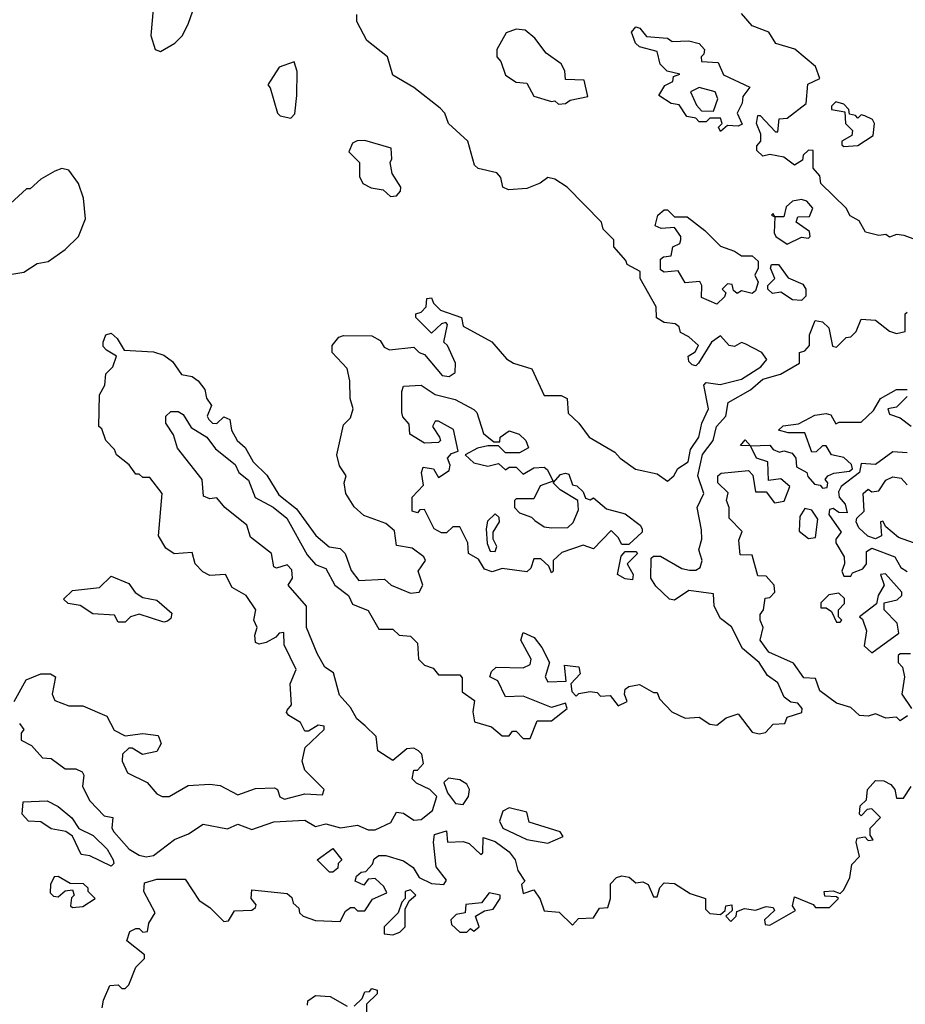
# Model space of a CAD drawing. Extents: x 2668140 to 2765664, y 823621 to 955240.
# Tile 195 of 256: x 2680535 to 2683050, y 901535 to 904330. Entities that reach past the tile are written whole.
import ezdxf

# ---------------------------------------------------------------- set-up
doc = ezdxf.new("R2010")
doc.units = 0

msp = doc.modelspace()

# ---------------------------------------------------------------- linework, layer by layer
at = {"layer": '0CON02XD'}
for points in [[(2680935, 904240), (2680976.4, 904263.6), (2680997.5, 904285), (2681015, 904320), (2681047.5, 904415), (2681062.5, 904515), (2681057, 904537), (2681019.3, 904599.3), (2680995, 904620), (2680973, 904623), (2680965, 904630), (2680945, 904630), (2680931.7, 904618.3), (2680923, 904607), (2680917.5, 904575), (2680920, 904425), (2680907.5, 904285), (2680920, 904245), (2680935, 904240)], [(2681376.1, 902866.1), (2681413.9, 902833.9), (2681445, 902828.8), (2681460, 902815), (2681476.7, 902766.7), (2681498.3, 902738.3), (2681571.7, 902741.7), (2681590, 902725), (2681645, 902702.5), (2681670, 902705), (2681680, 902725), (2681666.7, 902765), (2681687.5, 902795), (2681682.5, 902805), (2681649.5, 902829.5), (2681605, 902837.5), (2681599.3, 902879.3), (2681575, 902900), (2681512.5, 902922.5), (2681485, 902947.5), (2681461.2, 902985), (2681456.7, 903015), (2681462.5, 903035), (2681443.8, 903063.8), (2681436.2, 903095), (2681455, 903180), (2681475, 903200), (2681482.5, 903225), (2681473.3, 903255), (2681472.5, 903305), (2681465, 903340), (2681422.5, 903385), (2681422.5, 903405), (2681441.2, 903428.8), (2681455, 903433.3), (2681535, 903432.5), (2681559.3, 903419.3), (2681570.7, 903400.7), (2681585, 903392.5), (2681655, 903400), (2681670, 903385), (2681685, 903380), (2681735, 903320), (2681755, 903317.5), (2681771.7, 903328.3), (2681772.5, 903355), (2681750, 903405), (2681740, 903415), (2681750, 903465), (2681745, 903470), (2681733, 903467), (2681705, 903440), (2681660, 903485), (2681660, 903495), (2681675, 903500), (2681690, 903515), (2681691.7, 903538.3), (2681705, 903540), (2681710, 903525), (2681730, 903505), (2681790, 903485), (2681795, 903460), (2681875.8, 903415.8), (2681917.7, 903367.7), (2681937.5, 903355), (2681989.3, 903339.3), (2682025, 903263.3), (2682073, 903263), (2682090, 903255), (2682093, 903213), (2682123.3, 903185), (2682152.5, 903145), (2682225, 903102.5), (2682240, 903085), (2682284.1, 903054.1), (2682345, 903041.2), (2682375, 903020), (2682392.5, 903035), (2682404, 903056), (2682433.3, 903075), (2682440.5, 903109.5), (2682463.8, 903145), (2682472, 903185), (2682491.2, 903225), (2682477.5, 903292.5), (2682485, 903300), (2682524, 903294), (2682585, 903309.2), (2682640, 903345), (2682656.7, 903365), (2682642.5, 903385), (2682595, 903410), (2682585, 903413.3), (2682565, 903402.5), (2682550, 903405), (2682525, 903432.5), (2682500, 903415), (2682462.5, 903355), (2682455, 903347.5), (2682445, 903350), (2682435, 903360), (2682433.3, 903375), (2682453, 903387), (2682462.5, 903405), (2682435, 903430), (2682411.7, 903441.7), (2682408.3, 903458.3), (2682397, 903467), (2682365, 903470), (2682343.6, 903483.6), (2682342.5, 903515), (2682297.5, 903595), (2682297.5, 903615), (2682260, 903635), (2682256.4, 903646.4), (2682222.5, 903685), (2682222.5, 903705), (2682192.5, 903735), (2682187.5, 903755), (2682090, 903855), (2682055, 903877.5), (2682035, 903882.5), (2682013.6, 903866.4), (2681975, 903851.2), (2681923, 903847), (2681907.5, 903855), (2681901.7, 903881.7), (2681890, 903895), (2681837.5, 903907.5), (2681827, 903917), (2681807.5, 903985), (2681752.5, 904035), (2681742.5, 904065), (2681729.3, 904079.3), (2681655, 904137.5), (2681595, 904172.5), (2681580, 904225), (2681520.7, 904270.7), (2681492.5, 904325), (2681492.5, 904345)], [(2683080, 903705), (2683047, 903717), (2683025, 903720), (2683005, 903712.5), (2682995, 903720), (2682975, 903717.5), (2682937, 903727), (2682919.3, 903759.3), (2682893.6, 903773.6), (2682882.5, 903795), (2682810, 903865), (2682807, 903887), (2682788.3, 903908.3), (2682788.3, 903958.3), (2682775, 903960), (2682760, 903945), (2682758.3, 903931.7), (2682735, 903917.5), (2682705, 903940), (2682665, 903947.5), (2682645, 903942.5), (2682628.3, 903958.3), (2682628.3, 903971.7), (2682640, 903985), (2682640, 904005), (2682627.5, 904035), (2682631.7, 904058.3), (2682638.3, 904058.3), (2682681.7, 904011.7), (2682688.3, 904011.7), (2682691.7, 904048.3), (2682715, 904050), (2682768.3, 904091.7), (2682773, 904147), (2682807, 904163), (2682795, 904197.5), (2682735.9, 904245.9), (2682682, 904262), (2682662.5, 904295), (2682615, 904312.5), (2682585, 904347.5)], [(2682065, 904090), (2682085, 904092.5), (2682098.3, 904101.7), (2682148.3, 904111.7), (2682138.3, 904158.3), (2682085, 904160), (2682083.3, 904185), (2682073.3, 904205), (2682030, 904235), (2681997.7, 904277.7), (2681970.7, 904300.7), (2681945, 904303.3), (2681917, 904293), (2681890, 904245), (2681890, 904225), (2681901.7, 904211.7), (2681915, 904172.5), (2681945, 904152.5), (2681975, 904150), (2681995, 904113.3), (2682045, 904097.5), (2682055, 904100), (2682065, 904090)], [(2682525, 904012.5), (2682520, 904025), (2682530, 904035), (2682525, 904050), (2682495, 904050), (2682485, 904040), (2682465, 904040), (2682455, 904050), (2682430, 904055), (2682408.3, 904088.3), (2682385, 904092.5), (2682350, 904115), (2682367, 904143), (2682390, 904155), (2682391.7, 904168.3), (2682410, 904175), (2682373.6, 904183.6), (2682353.9, 904203.9), (2682345, 904240), (2682295, 904253.3), (2682283.6, 904263.6), (2682272.5, 904295), (2682285, 904310), (2682296.4, 904306.4), (2682315, 904282.5), (2682375, 904277.5), (2682388.3, 904268.3), (2682435, 904270), (2682465, 904262.5), (2682480, 904245), (2682478.3, 904231.7), (2682470, 904225), (2682471.7, 904211.7), (2682518.3, 904208.3), (2682533.6, 904173.6), (2682608.3, 904138.3), (2682588.3, 904111.7), (2682587, 904093), (2682572.5, 904065), (2682587, 904033), (2682575, 904027.5), (2682545, 904030), (2682525, 904012.5)], [(2681305, 904050), (2681317, 904063), (2681322.5, 904115), (2681323, 904183), (2681315, 904210), (2681272.5, 904195), (2681240, 904145), (2681247, 904137), (2681267.5, 904065), (2681275, 904057.5), (2681305, 904050)], [(2682505, 904070), (2682517.5, 904105), (2682510, 904125), (2682465, 904137.5), (2682440, 904125), (2682457.5, 904087.5), (2682471.7, 904071.7), (2682505, 904070)], [(2682875, 903970), (2682915, 903972.5), (2682958.3, 904001.7), (2682962.5, 904035), (2682956.4, 904046.4), (2682935, 904057.5), (2682925, 904060), (2682915, 904050), (2682908.3, 904058.3), (2682891.7, 904061.7), (2682890, 904075), (2682875, 904090), (2682853, 904097), (2682840, 904085), (2682840, 904075), (2682878.3, 904068.3), (2682880, 904035), (2682900, 904015), (2682898.3, 904001.7), (2682870, 903985), (2682870, 903975), (2682875, 903970)], [(2681588.3, 903828.3), (2681605, 903830), (2681617, 903843), (2681617.5, 903855), (2681593, 903893), (2681587.5, 903925), (2681592.5, 903935), (2681590, 903965), (2681515, 903986.7), (2681493.6, 903986.4), (2681480.7, 903979.3), (2681470, 903955), (2681500, 903925), (2681500, 903885), (2681510, 903865), (2681533, 903853), (2681567, 903847), (2681588.3, 903828.3)], [(2680455, 903600), (2680485, 903602.5), (2680547, 903613), (2680585, 903637.5), (2680616.1, 903643.9), (2680665, 903677.5), (2680702.5, 903715), (2680722.5, 903765), (2680717, 903823), (2680702.5, 903865), (2680675, 903902.5), (2680655, 903907.5), (2680635, 903900), (2680595, 903877.5), (2680565, 903850), (2680555, 903850), (2680473.6, 903776.4), (2680427.5, 903725), (2680420, 903695), (2680430, 903625), (2680455, 903600)], [(2682715, 903692.5), (2682755, 903712.5), (2682775, 903710), (2682780, 903715), (2682778.3, 903728.3), (2682740, 903755), (2682745, 903770), (2682778.3, 903771.7), (2682787.5, 903795), (2682770, 903815), (2682755, 903820), (2682730, 903815), (2682711.7, 903798.3), (2682705, 903770), (2682680, 903770), (2682675, 903780), (2682670, 903775), (2682680, 903770), (2682677.5, 903725), (2682682.5, 903715), (2682715, 903692.5)], [(2682515, 903522.5), (2682471.7, 903541.7), (2682472.5, 903575), (2682467, 903587), (2682425, 903583.3), (2682405, 903617.5), (2682365, 903613.3), (2682355, 903620), (2682355, 903650), (2682363, 903657), (2682385, 903660), (2682390, 903685), (2682410, 903695), (2682412.5, 903705), (2682412.5, 903715), (2682395, 903740), (2682357, 903737), (2682340, 903745), (2682347.5, 903775), (2682365, 903790), (2682375, 903790), (2682395, 903770), (2682430.7, 903770.7), (2682481.2, 903731.2), (2682525, 903686.7), (2682565, 903673.3), (2682585, 903660), (2682615, 903660), (2682632.5, 903645), (2682632.5, 903625), (2682622.5, 903605), (2682632.5, 903585), (2682625, 903560), (2682615, 903552.5), (2682585, 903560), (2682573, 903553), (2682561.7, 903561.7), (2682558.3, 903578.3), (2682545, 903580), (2682530, 903565), (2682540, 903555), (2682537, 903543), (2682515, 903522.5)], [(2682755, 903532.5), (2682730, 903535), (2682697, 903557), (2682673, 903553), (2682660, 903565), (2682660, 903575), (2682680, 903595), (2682667.5, 903625), (2682670, 903635), (2682690, 903635), (2682717, 903597), (2682759.3, 903579.3), (2682767.5, 903565), (2682767.5, 903545), (2682755, 903532.5)], [(2682725, 902392.5), (2682706.4, 902406.4), (2682687.7, 902447.7), (2682658.8, 902468.8), (2682635.5, 902505.5), (2682588, 902545), (2682556.8, 902606.8), (2682525, 902630), (2682507.5, 902665), (2682505, 902700), (2682435, 902710), (2682395, 902682.5), (2682380, 902685), (2682341.7, 902721.7), (2682327.5, 902745), (2682328.3, 902801.7), (2682335, 902807.5), (2682355, 902807.5), (2682415, 902772.5), (2682437, 902767), (2682455, 902767.5), (2682467.5, 902775), (2682473.3, 902795), (2682463.8, 902825), (2682472, 902855), (2682471.7, 902881.7), (2682458.8, 902945), (2682477.5, 902985), (2682460.8, 903035), (2682474.4, 903095.6), (2682504, 903135), (2682513.8, 903175), (2682540, 903205), (2682547, 903243), (2682610.5, 903279.5), (2682645, 903310), (2682695.9, 903324.1), (2682750, 903355), (2682750, 903385), (2682765, 903390), (2682777.5, 903405), (2682777.5, 903435), (2682793.6, 903476.4), (2682815, 903472.5), (2682832.5, 903455), (2682843, 903403), (2682855, 903400), (2682881.7, 903428.3), (2682895, 903430), (2682910, 903445), (2682925, 903480), (2682965, 903476.7), (2683005, 903446.2), (2683025, 903438.8), (2683050, 903445), (2683050, 903495), (2683055, 903500)], [(2680520, 902395), (2680553.6, 902456.4), (2680595, 902473.3), (2680623, 902473), (2680637.5, 902465), (2680627.5, 902415), (2680635, 902397.5), (2680675, 902382.5), (2680715, 902382.5), (2680782.5, 902352.5), (2680803.6, 902313.6), (2680835, 902297.5), (2680885, 902303.8), (2680928.3, 902298.3), (2680937.5, 902275), (2680925, 902252.5), (2680883.9, 902243.9), (2680855, 902262.5), (2680845, 902262.5), (2680827.5, 902245), (2680826.7, 902225), (2680842, 902192), (2680897.5, 902165), (2680925, 902132.5), (2680940, 902125), (2680960, 902125), (2681013.6, 902156.4), (2681075, 902160), (2681105, 902156.2), (2681155, 902130), (2681205, 902147.5), (2681259.3, 902149.3), (2681267.5, 902145), (2681273.6, 902123.6), (2681287, 902117), (2681345, 902132.5), (2681395, 902130), (2681400, 902145), (2681345, 902200), (2681337.5, 902225), (2681346.4, 902263.6), (2681400, 902315), (2681400, 902325), (2681383, 902327), (2681355, 902310), (2681345, 902310), (2681332.5, 902335), (2681300, 902355), (2681293, 902363), (2681295, 902370), (2681307.5, 902385), (2681303.3, 902445), (2681320, 902485), (2681286.7, 902555), (2681285, 902590), (2681271.7, 902588.3), (2681263, 902577), (2681235, 902562.5), (2681215, 902557.5), (2681205, 902562.5), (2681203, 902583), (2681210, 902605), (2681200, 902625), (2681206, 902655), (2681178.8, 902695), (2681138.3, 902718.3), (2681120, 902755), (2681075, 902752.5), (2681055, 902762.5), (2681033.3, 902785), (2681025, 902817.5), (2680973.6, 902813.6), (2680950, 902830), (2680930, 902865), (2680940, 902985), (2680905, 903030), (2680885, 903030), (2680875, 903040), (2680865, 903040), (2680846.4, 903066.4), (2680810, 903095), (2680805, 903110), (2680780, 903135), (2680768.3, 903168.3), (2680760, 903175), (2680762.5, 903265), (2680777, 903293), (2680780, 903325), (2680800, 903345), (2680810, 903375), (2680781.7, 903391.7), (2680772.5, 903402.5), (2680772.5, 903415), (2680780, 903435), (2680795, 903440), (2680812.5, 903425), (2680831.7, 903391.7), (2680915, 903387.5), (2680945, 903377.5), (2680969.3, 903359.3), (2680995, 903322.5), (2681025, 903316.7), (2681042.5, 903305), (2681060.7, 903280.7), (2681066.1, 903256.1), (2681080, 903235), (2681067.5, 903205), (2681072.5, 903195), (2681082.5, 903185), (2681095, 903183.3), (2681115, 903202.5), (2681132.5, 903195), (2681136.7, 903165), (2681152.5, 903135), (2681175.8, 903115.8), (2681198, 903075), (2681236.9, 903036.9), (2681271.2, 902981.2), (2681321.7, 902941.7), (2681376.1, 902866.1)], [(2682045, 902760), (2682038.3, 902778.3), (2682015, 902800), (2681995, 902800), (2681987, 902773), (2681975, 902762.5), (2681905, 902772.5), (2681877, 902763), (2681855, 902770), (2681838.3, 902798.3), (2681810, 902815), (2681807.5, 902845), (2681785, 902890), (2681765, 902890), (2681747, 902873), (2681733, 902873), (2681712.5, 902885), (2681685, 902940), (2681671.7, 902938.3), (2681665, 902930), (2681650, 902935), (2681650, 902975), (2681681.7, 903008.3), (2681676.7, 903045), (2681680.7, 903059.3), (2681710, 903055), (2681725, 903030), (2681755, 903050), (2681757.5, 903065), (2681750, 903085), (2681761.7, 903098.3), (2681780, 903105), (2681766.7, 903166.7), (2681725, 903190), (2681715, 903190), (2681707.5, 903175), (2681727.5, 903145), (2681730, 903135), (2681725, 903130), (2681685, 903127.5), (2681643, 903153), (2681641.7, 903181.7), (2681623, 903203), (2681620, 903215), (2681620, 903275), (2681625, 903290), (2681675, 903292.5), (2681715, 903266.2), (2681771.7, 903251.7), (2681825, 903223.3), (2681833.3, 903215), (2681852.5, 903155), (2681881.7, 903131.7), (2681898.3, 903131.7), (2681900, 903145), (2681925, 903162.5), (2681953.6, 903153.6), (2681972.5, 903135), (2681980, 903115), (2681955, 903100), (2681915, 903100), (2681895, 903120), (2681865, 903120), (2681835, 903113.3), (2681800, 903095), (2681825, 903072.5), (2681865, 903062.5), (2681895, 903070), (2681915, 903052.5), (2681925, 903060), (2681945, 903060), (2681965, 903040), (2681995, 903057.5), (2682025, 903060), (2682033, 903053), (2682050, 903020), (2682013.6, 903006.4), (2681995, 902970), (2681945, 902970), (2681940, 902965), (2681940, 902945), (2681955, 902930), (2681988.3, 902918.3), (2681998.3, 902908.3), (2682025, 902890), (2682045, 902887.5), (2682091.7, 902888.3), (2682107, 902903), (2682121.7, 902938.3), (2682120, 902965), (2682070, 902995), (2682050, 903015), (2682070.7, 903039.3), (2682085, 903042.5), (2682095, 903040), (2682105, 903010), (2682117, 903007), (2682135, 902990), (2682141.7, 902971.7), (2682155, 902967.5), (2682165, 902972.5), (2682201.2, 902941.2), (2682255, 902927.5), (2682297.5, 902895), (2682302.5, 902885), (2682302.5, 902875), (2682265, 902840), (2682245, 902840), (2682235, 902860), (2682215, 902880), (2682165, 902827.5), (2682135, 902838.8), (2682075, 902817.5), (2682050, 902795), (2682050, 902765), (2682045, 902760)], [(2683035, 902340), (2683025, 902350), (2682995, 902347.5), (2682965, 902360), (2682945, 902353.3), (2682920, 902355), (2682895, 902377.5), (2682855, 902390), (2682807.5, 902425), (2682795, 902460), (2682761.7, 902461.7), (2682733, 902503), (2682662.5, 902535), (2682638.3, 902568.3), (2682646.2, 902605), (2682637.5, 902625), (2682638.3, 902641.7), (2682647.5, 902655), (2682651.7, 902688.3), (2682665, 902690), (2682680, 902705), (2682677.5, 902725), (2682655, 902750), (2682631.7, 902751.7), (2682615, 902810), (2682581.2, 902811.2), (2682577, 902853), (2682587, 902877), (2682550, 902915), (2682550, 902945), (2682542.5, 902965), (2682547, 902987), (2682517.5, 903015), (2682517.5, 903035), (2682527, 903043), (2682605, 903050), (2682617, 903037), (2682625, 902990), (2682655, 902990), (2682678.3, 902958.3), (2682706.4, 902963.6), (2682722.5, 903005), (2682697, 903027), (2682661.7, 903021.7), (2682660, 903075), (2682627.5, 903085), (2682610, 903120), (2682581.7, 903121.7), (2682595, 903137.5), (2682610, 903120), (2682665, 903122.5), (2682675, 903110), (2682692.5, 903102.5), (2682705, 903106.2), (2682729.2, 903099.2), (2682738.8, 903085), (2682740.7, 903060.7), (2682770, 903045), (2682773, 903033), (2682791.7, 903011.7), (2682808.3, 903008.3), (2682815, 903000), (2682828.3, 903001.7), (2682830, 903015), (2682822.5, 903025), (2682830, 903035), (2682847, 903043), (2682891.7, 903048.3), (2682900, 903055), (2682897, 903067), (2682875, 903087.5), (2682840, 903095), (2682825, 903120), (2682815, 903120), (2682797, 903103), (2682785, 903102.5), (2682765, 903157.5), (2682717, 903157), (2682690, 903165), (2682703.3, 903176.7), (2682747, 903183), (2682765, 903192.5), (2682793, 903207), (2682825, 903212.5), (2682838.3, 903208.3), (2682852.5, 903182.5), (2682862.5, 903187.5), (2682925, 903187.5), (2682959.3, 903220.7), (2682980, 903255), (2683025, 903280), (2683055, 903280)], [(2683055, 903260), (2683025, 903230), (2683000, 903225), (2683005, 903210), (2683035, 903200), (2683066.4, 903176.4)], [(2680535, 902332.5), (2680547.5, 902315), (2680540, 902305), (2680540, 902285), (2680569.3, 902269.3), (2680600, 902235), (2680625, 902232.5), (2680665, 902203.3), (2680695, 902203.3), (2680712.5, 902195), (2680717.5, 902185), (2680713.6, 902153.6), (2680735, 902112.5), (2680775, 902070), (2680800, 902065), (2680797.5, 902035), (2680802.5, 902025), (2680846.7, 901975), (2680875, 901958.8), (2680895, 901953.3), (2680915, 901957.5), (2680975, 902002.5), (2681015, 902018.8), (2681056.4, 902046.4), (2681125, 902033.3), (2681155, 902046.7), (2681195, 902031.2), (2681256.7, 902053.3), (2681345, 902057.5), (2681375, 902040), (2681405, 902047.5), (2681446.4, 902036.4), (2681495, 902043.3), (2681525, 902030), (2681545, 902030), (2681589.3, 902050.7), (2681605, 902080), (2681625, 902077.5), (2681655, 902057.5), (2681675, 902060), (2681707.5, 902085), (2681720, 902125), (2681700, 902145), (2681662.5, 902162.5), (2681650, 902175), (2681655, 902200), (2681665, 902200), (2681681.7, 902218.3), (2681677.5, 902245), (2681667.5, 902255), (2681655, 902262.5), (2681635, 902260), (2681595, 902227.5), (2681552.5, 902255), (2681547.5, 902295), (2681515.9, 902325.9), (2681492.5, 902345), (2681475, 902377.5), (2681443, 902413), (2681426.1, 902476.1), (2681402.3, 902492.3), (2681380.5, 902530.5), (2681350, 902605), (2681350, 902665), (2681297.5, 902725), (2681310, 902745), (2681308.3, 902768.3), (2681295, 902782.5), (2681265, 902773.3), (2681257, 902777), (2681250, 902815), (2681190.7, 902860.7), (2681180, 902895), (2681117.5, 902945), (2681095, 902972.5), (2681075, 902970), (2681057, 902977), (2681053.8, 903025), (2680983.9, 903113.9), (2680971.7, 903151.7), (2680950, 903185), (2680950, 903205), (2680965, 903217.5), (2680985, 903217.5), (2680999.3, 903209.3), (2681022.2, 903172.2), (2681066.7, 903145), (2681091.7, 903111.7), (2681147.7, 903067.7), (2681157.5, 903045), (2681185, 903022.5), (2681204, 902974), (2681255, 902946), (2681294, 902915), (2681351.2, 902811.2), (2681375, 902783.3), (2681405, 902772.5), (2681430, 902725), (2681468.8, 902695), (2681480.7, 902670.7), (2681525, 902652.5), (2681555, 902600), (2681595, 902600), (2681613, 902583), (2681645, 902580), (2681665, 902560), (2681667.5, 902515), (2681685, 902497.5), (2681709.3, 902489.3), (2681725, 902470), (2681785, 902470), (2681791.7, 902461.7), (2681791.7, 902421.7), (2681827, 902397), (2681822.5, 902365), (2681827, 902337), (2681875, 902322.5), (2681905, 902297.5), (2681925, 902297.5), (2681935, 902310), (2681945, 902310), (2681965, 902290), (2681985, 902290), (2682005, 902340), (2682045, 902340), (2682090, 902375), (2682085, 902390), (2682045, 902377.5), (2681965, 902410), (2681915, 902407.5), (2681893, 902453), (2681870, 902465), (2681875, 902480), (2681888.3, 902491.7), (2681965, 902490), (2681985, 902500), (2681987.5, 902515), (2681958.3, 902568.3), (2681965, 902590), (2681996.4, 902576.4), (2682018.3, 902548.3), (2682040, 902505), (2682027.5, 902465), (2682035, 902450), (2682087.5, 902452.5), (2682082.5, 902497.5), (2682123, 902493), (2682127, 902473), (2682100, 902445), (2682103, 902423), (2682115, 902410), (2682123, 902417), (2682155, 902422.5), (2682175, 902420), (2682185, 902410), (2682211.7, 902411.7), (2682235, 902382.5), (2682260, 902395), (2682252.5, 902415), (2682255, 902430), (2682265, 902437.5), (2682295, 902442.5), (2682335, 902420), (2682345, 902420), (2682351.7, 902401.7), (2682387.5, 902365), (2682425, 902347.5), (2682465, 902350), (2682495, 902330), (2682515, 902327.5), (2682541.7, 902348.3), (2682575, 902360), (2682615, 902307.5), (2682635, 902302.5), (2682653, 902307), (2682675, 902330), (2682708.3, 902331.7), (2682715, 902350), (2682756.4, 902363.6), (2682757.5, 902375), (2682745, 902390), (2682725, 902392.5)], [(2683055, 903100), (2683015, 903103.3), (2682965, 903067.5), (2682925, 903070), (2682920, 903045), (2682867.5, 903005), (2682860.7, 902989.3), (2682862.5, 902975), (2682879.4, 902955), (2682885, 902930), (2682861.2, 902931.2), (2682845, 902942.5), (2682835, 902940), (2682832.5, 902925), (2682867.5, 902875), (2682852.5, 902855), (2682852.5, 902845), (2682876.7, 902805), (2682877.5, 902785), (2682870, 902765), (2682875, 902750), (2682895, 902750), (2682900, 902760), (2682929.3, 902770.7), (2682940, 902785), (2682940, 902820), (2682955, 902830), (2683020, 902805), (2683037.5, 902775), (2683055, 902763.3)], [(2683089.5, 902839.5), (2683030.5, 902860.5), (2682995, 902890), (2682986.4, 902906.4), (2682980, 902905), (2682982.5, 902865), (2682965, 902856.7), (2682943.8, 902863.8), (2682917.7, 902887.7), (2682910, 902905), (2682912.5, 902915), (2682933.3, 902935), (2682930, 902985), (2682945, 902997.5), (2682955, 902990), (2682975, 902992.5), (2682995, 903022.5), (2683015, 903032.5), (2683038.3, 903028.3), (2683055, 903010)], [(2681885, 902820), (2681890, 902835), (2681880, 902855), (2681880, 902875), (2681897.5, 902905), (2681897, 902917), (2681885, 902927.5), (2681863.9, 902906.1), (2681860, 902885), (2681863, 902843), (2681871.7, 902821.7), (2681885, 902820)], [(2682775, 902857.5), (2682795, 902860), (2682801.7, 902911.7), (2682785, 902937.5), (2682765, 902942.5), (2682750.7, 902919.3), (2682748.3, 902878.3), (2682775, 902857.5)], [(2682275, 902740), (2682255, 902742.5), (2682232.5, 902755), (2682243, 902807), (2682255, 902820), (2682285, 902820), (2682290, 902815), (2682260, 902785), (2682277.5, 902755), (2682275, 902740)], [(2680945, 902620), (2680875, 902642.5), (2680850, 902635), (2680835, 902620), (2680815, 902620), (2680805, 902640), (2680743, 902643), (2680707, 902667), (2680673, 902673), (2680660, 902685), (2680685, 902710), (2680761.7, 902718.3), (2680795, 902750), (2680845, 902730), (2680863.6, 902703.6), (2680885, 902690), (2680925, 902682.5), (2680967.5, 902645), (2680965, 902630), (2680955, 902622.5), (2680945, 902620)], [(2682955, 902532.5), (2683031.7, 902588.3), (2683027, 902617), (2682990, 902655), (2682990, 902675), (2683027, 902683), (2683040, 902695), (2683040, 902705), (2682993.3, 902756.7), (2682980, 902755), (2682990, 902725), (2682972.5, 902695), (2682968.3, 902671.7), (2682920, 902635), (2682928.3, 902628.3), (2682940, 902595), (2682933, 902553), (2682955, 902532.5)], [(2682865, 902620), (2682870, 902625), (2682860, 902635), (2682860, 902655), (2682877, 902673), (2682877, 902687), (2682861.7, 902701.7), (2682833, 902697), (2682810, 902675), (2682810, 902660), (2682825, 902660), (2682840, 902650), (2682855, 902620), (2682865, 902620)], [(2683065, 902530), (2683035, 902530), (2683030, 902525), (2683030, 902505), (2683041.7, 902491.7), (2683047.5, 902465), (2683040, 902415), (2683067.5, 902375)], [(2683056.4, 902353.6), (2683035, 902340)], [(2681795, 902102.5), (2681810, 902125), (2681812.5, 902145), (2681805, 902160), (2681785, 902172.5), (2681753, 902177), (2681740, 902165), (2681750, 902135), (2681772.5, 902105), (2681795, 902102.5)], [(2680770, 901525), (2680773, 901547), (2680791.7, 901588.3), (2680815, 901590), (2680825, 901580), (2680835, 901580), (2680845, 901590), (2680865, 901640), (2680890, 901665), (2680890, 901675), (2680840, 901715), (2680848.3, 901741.7), (2680865, 901750), (2680875, 901750), (2680885, 901740), (2680898.3, 901741.7), (2680902.5, 901765), (2680920, 901795), (2680887.5, 901855), (2680890, 901880), (2680925, 901890), (2681005, 901890), (2681045, 901830), (2681075, 901810), (2681115, 901770), (2681128.3, 901771.7), (2681145, 901800), (2681195, 901802.5), (2681205, 901810), (2681207, 901817), (2681192.5, 901835), (2681195, 901860), (2681295, 901850), (2681308.3, 901838.3), (2681311.7, 901821.7), (2681328.3, 901808.3), (2681330, 901795), (2681340, 901785), (2681375, 901772.5), (2681445, 901770), (2681460.7, 901799.3), (2681475, 901810), (2681485, 901810), (2681495, 901800), (2681515, 901800), (2681537, 901833), (2681578.3, 901851.7), (2681569.3, 901869.3), (2681545, 901892.5), (2681525, 901890), (2681513, 901873), (2681487.5, 901885), (2681491.7, 901898.3), (2681505, 901910), (2681518.3, 901911.7), (2681537, 901933), (2681541.7, 901948.3), (2681555, 901957.5), (2681575, 901957.5), (2681625, 901942.5), (2681653, 901923), (2681670, 901895), (2681705, 901877.5), (2681740, 901875), (2681747, 901887), (2681717.5, 901925), (2681710, 901995), (2681713.3, 902016.7), (2681747, 902027), (2681750, 901995), (2681795, 901997.5), (2681811.7, 901991.7), (2681845, 901960), (2681850, 901965), (2681851.7, 902008.3), (2681885, 901996.7), (2681925, 901967.5), (2681942.5, 901945), (2681950, 901915), (2681970, 901885), (2681960, 901875), (2681965, 901850), (2681995, 901860), (2682013.3, 901833.3), (2682025, 901800), (2682067, 901797), (2682105, 901760), (2682121.7, 901778.3), (2682165, 901780), (2682181.7, 901808.3), (2682205, 901810), (2682212.5, 901835), (2682213, 901877), (2682230, 901895), (2682245, 901900), (2682266.1, 901896.1), (2682285, 901880), (2682305, 901882.5), (2682320, 901875), (2682335, 901840), (2682345, 901840), (2682353, 901867), (2682365, 901880), (2682395, 901877.5), (2682439.3, 901849.3), (2682482.5, 901835), (2682482.5, 901805), (2682495, 901792.5), (2682525, 901790), (2682538.3, 901801.7), (2682540, 901815), (2682557, 901817), (2682558.3, 901801.7), (2682540, 901785), (2682555, 901770), (2682570, 901785), (2682571.7, 901798.3), (2682593, 901807), (2682625, 901802.5), (2682655, 901812.5), (2682675, 901810), (2682678.3, 901801.7), (2682650, 901775), (2682651.7, 901761.7), (2682665, 901760), (2682738.3, 901801.7), (2682730, 901815), (2682735, 901840), (2682788.3, 901818.3), (2682795, 901810), (2682835, 901810), (2682860, 901835), (2682855, 901840), (2682821.7, 901841.7), (2682820, 901855), (2682845, 901857.5), (2682865, 901850), (2682875, 901860), (2682892.5, 901895), (2682898.3, 901931.7), (2682920, 901955), (2682910, 901995), (2682913, 902007), (2682935, 902010), (2682945, 902000), (2682958.3, 902001.7), (2682950, 902015), (2682950, 902035), (2682980, 902065), (2682955, 902090), (2682941.7, 902088.3), (2682925, 902070), (2682920, 902075), (2682921.7, 902098.3), (2682940, 902115), (2682942.5, 902145), (2682965, 902170), (2682989.3, 902169.3), (2683009.3, 902159.3), (2683020, 902145), (2683025, 902120), (2683045, 902120), (2683067, 902153)], [(2680795, 901927.5), (2680735, 901956), (2680710, 901960), (2680685, 902012.5), (2680666, 902026), (2680625, 902033.3), (2680595, 902053.3), (2680560, 902055), (2680542.5, 902075), (2680545, 902110), (2680613, 902113), (2680645, 902096.2), (2680683.9, 902063.9), (2680703.8, 902033.8), (2680744.3, 902014.3), (2680783.8, 901975), (2680801.2, 901945), (2680802.5, 901935), (2680795, 901927.5)], [(2682035, 901992.5), (2682078.3, 902011.7), (2682070, 902025), (2681981.7, 902051.7), (2681975, 902080), (2681925, 902092.5), (2681907, 902083), (2681897.5, 902055), (2681907.5, 902035), (2681975, 902002.5), (2682035, 901992.5)], [(2681425, 901910), (2681415, 901910), (2681380, 901945), (2681425, 901977.5), (2681450, 901945), (2681440, 901935), (2681438.3, 901921.7), (2681425, 901910)], [(2680685, 901810), (2680715, 901812.5), (2680750, 901835), (2680730, 901855), (2680730, 901865), (2680717, 901877), (2680678.3, 901878.3), (2680645, 901897.5), (2680633.3, 901896.7), (2680622.5, 901875), (2680621.7, 901851.7), (2680631.7, 901841.7), (2680645, 901840), (2680665, 901857.5), (2680685, 901860), (2680690, 901845), (2680683, 901837), (2680680, 901815), (2680685, 901810)], [(2681595, 901732.5), (2681615, 901740), (2681630, 901755), (2681630, 901805), (2681641.7, 901828.3), (2681660, 901845), (2681645, 901860), (2681630, 901855), (2681630, 901835), (2681620, 901825), (2681610, 901795), (2681570, 901755), (2681570, 901735), (2681595, 901732.5)], [(2681805, 901740), (2681815, 901750), (2681825, 901742.5), (2681840, 901755), (2681830, 901785), (2681855, 901800), (2681880, 901805), (2681900, 901835), (2681900, 901845), (2681868.3, 901851.7), (2681847, 901823), (2681801.7, 901818.3), (2681800, 901795), (2681775, 901790), (2681760, 901775), (2681761.7, 901761.7), (2681785, 901740), (2681805, 901740)], [(2681353, 901533), (2681353.3, 901545), (2681375, 901560), (2681417, 901557), (2681465, 901530)], [(2681485, 901530), (2681508.3, 901551.7), (2681515, 901570), (2681528.3, 901571.7), (2681535, 901580), (2681550, 901575), (2681550, 901565), (2681520, 901535), (2681520, 901485)]]:
    msp.add_lwpolyline(points, dxfattribs=at)

doc.saveas('drawing.dxf')
